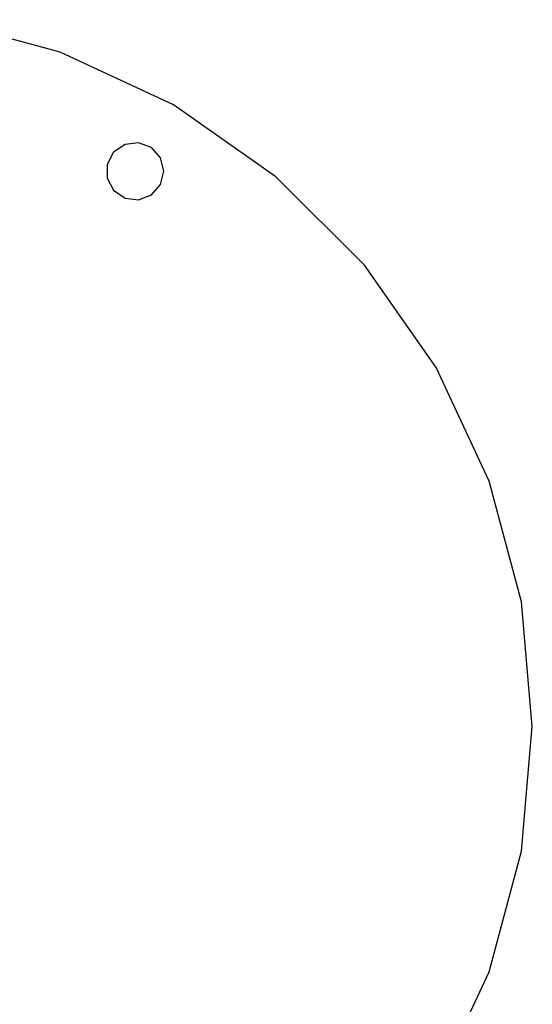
# Model space of a CAD drawing. Extents: x -12.6 to 17.4, y -15 to 15.
# Tile 20 of 27: x 4.6 to 9.9, y -2.9 to 7.4. Entities that reach past the tile are written whole.
import ezdxf

# ---------------------------------------------------------------- set-up
doc = ezdxf.new("R2010")
doc.units = 0
doc.header["$LTSCALE"] = 2.54
doc.layers.get('0').update_dxf_attribs({"color": 13, "linetype": 'CONTINUOUS'})

# ---------------------------------------------------------------- blocks, each defined once
blk = doc.blocks.new('Z_O_ENIE_LID_ROUND_LED_50W')
at = {"color": 0}
for p, q in [((17.715, 7.048, 2.347), (16.452, 7.386, 2.347)), ((17.715, 7.048, 0.047), (16.452, 7.386, 0.047)), ((17.715, 7.048, 2.347), (16.452, 7.386, 2.347)), ((17.715, 7.048, 0.047), (16.452, 7.386, 0.047)), ((18.9, 6.495, 2.347), (17.715, 7.048, 2.347)), ((18.9, 6.495, 0.047), (17.715, 7.048, 0.047)), ((17.715, 7.048, 0.047), (17.715, 7.048, 2.347)), ((18.9, 6.495, 2.347), (17.715, 7.048, 2.347)), ((17.715, 7.048, 0.047), (17.715, 7.048, 2.347)), ((18.9, 6.495, 0.047), (17.715, 7.048, 0.047)), ((19.971, 5.745, 2.347), (18.9, 6.495, 2.347)), ((19.971, 5.745, 0.047), (18.9, 6.495, 0.047)), ((18.9, 6.495, 0.047), (18.9, 6.495, 2.347)), ((19.971, 5.745, 2.347), (18.9, 6.495, 2.347)), ((18.9, 6.495, 0.047), (18.9, 6.495, 2.347)), ((19.971, 5.745, 0.047), (18.9, 6.495, 0.047)), ((18.394, 6.083, 0.047), (18.275, 6.001, 0.047)), ((18.394, 6.083, 0.047), (18.275, 6.001, 0.047)), ((18.394, 6.083, 0.347), (18.275, 6.001, 0.347)), ((18.394, 6.083, 0.347), (18.275, 6.001, 0.347)), ((18.536, 6.1, 0.047), (18.394, 6.083, 0.047)), ((18.536, 6.1, 0.047), (18.394, 6.083, 0.047)), ((18.536, 6.1, 0.347), (18.394, 6.083, 0.347)), ((18.536, 6.1, 0.347), (18.394, 6.083, 0.347)), ((18.394, 6.083, 0.047), (18.394, 6.083, 0.347)), ((18.394, 6.083, 0.047), (18.394, 6.083, 0.347)), ((18.67, 6.049, 0.047), (18.536, 6.1, 0.047)), ((18.536, 6.1, 0.047), (18.536, 6.1, 0.347)), ((18.536, 6.1, 0.047), (18.536, 6.1, 0.347)), ((18.67, 6.049, 0.047), (18.536, 6.1, 0.047)), ((18.67, 6.049, 0.347), (18.536, 6.1, 0.347)), ((18.67, 6.049, 0.347), (18.536, 6.1, 0.347)), ((18.275, 6.001, 0.047), (18.209, 5.874, 0.047)), ((18.275, 6.001, 0.047), (18.209, 5.874, 0.047)), ((18.275, 6.001, 0.347), (18.209, 5.874, 0.347)), ((18.275, 6.001, 0.347), (18.209, 5.874, 0.347)), ((18.275, 6.001, 0.047), (18.275, 6.001, 0.347)), ((18.275, 6.001, 0.047), (18.275, 6.001, 0.347)), ((18.766, 5.942, 0.047), (18.67, 6.049, 0.047)), ((18.67, 6.049, 0.047), (18.67, 6.049, 0.347)), ((18.67, 6.049, 0.047), (18.67, 6.049, 0.347)), ((18.766, 5.942, 0.047), (18.67, 6.049, 0.047)), ((18.766, 5.942, 0.347), (18.67, 6.049, 0.347)), ((18.766, 5.942, 0.347), (18.67, 6.049, 0.347)), ((18.209, 5.874, 0.047), (18.209, 5.731, 0.047)), ((18.209, 5.874, 0.047), (18.209, 5.731, 0.047)), ((18.209, 5.874, 0.047), (18.209, 5.874, 0.347)), ((18.209, 5.874, 0.347), (18.209, 5.731, 0.347)), ((18.209, 5.874, 0.047), (18.209, 5.874, 0.347)), ((18.209, 5.874, 0.347), (18.209, 5.731, 0.347)), ((18.8, 5.802, 0.047), (18.766, 5.942, 0.047)), ((18.766, 5.942, 0.047), (18.766, 5.942, 0.347)), ((18.766, 5.942, 0.047), (18.766, 5.942, 0.347)), ((18.8, 5.802, 0.047), (18.766, 5.942, 0.047)), ((18.8, 5.802, 0.347), (18.766, 5.942, 0.347)), ((18.8, 5.802, 0.347), (18.766, 5.942, 0.347)), ((18.766, 5.663, 0.047), (18.8, 5.802, 0.047)), ((18.766, 5.663, 0.047), (18.8, 5.802, 0.047)), ((18.766, 5.663, 0.347), (18.8, 5.802, 0.347)), ((18.766, 5.663, 0.347), (18.8, 5.802, 0.347)), ((18.8, 5.802, 0.347), (18.8, 5.802, 0.047)), ((18.8, 5.802, 0.347), (18.8, 5.802, 0.047)), ((18.209, 5.731, 0.047), (18.275, 5.603, 0.047)), ((18.209, 5.731, 0.047), (18.275, 5.603, 0.047)), ((18.209, 5.731, 0.047), (18.209, 5.731, 0.347)), ((18.209, 5.731, 0.347), (18.275, 5.603, 0.347)), ((18.209, 5.731, 0.047), (18.209, 5.731, 0.347)), ((18.209, 5.731, 0.347), (18.275, 5.603, 0.347)), ((18.67, 5.555, 0.047), (18.766, 5.663, 0.047)), ((18.67, 5.555, 0.047), (18.766, 5.663, 0.047)), ((18.67, 5.555, 0.347), (18.766, 5.663, 0.347)), ((18.67, 5.555, 0.347), (18.766, 5.663, 0.347)), ((18.766, 5.663, 0.047), (18.766, 5.663, 0.347)), ((18.766, 5.663, 0.047), (18.766, 5.663, 0.347)), ((20.895, 4.821, 2.347), (19.971, 5.745, 2.347)), ((20.895, 4.821, 0.047), (19.971, 5.745, 0.047)), ((19.971, 5.745, 0.047), (19.971, 5.745, 2.347)), ((20.895, 4.821, 2.347), (19.971, 5.745, 2.347)), ((19.971, 5.745, 0.047), (19.971, 5.745, 2.347)), ((20.895, 4.821, 0.047), (19.971, 5.745, 0.047)), ((18.275, 5.603, 0.047), (18.394, 5.522, 0.047)), ((18.275, 5.603, 0.047), (18.394, 5.522, 0.047)), ((18.275, 5.603, 0.047), (18.275, 5.603, 0.347)), ((18.275, 5.603, 0.347), (18.394, 5.522, 0.347)), ((18.275, 5.603, 0.047), (18.275, 5.603, 0.347)), ((18.275, 5.603, 0.347), (18.394, 5.522, 0.347)), ((18.394, 5.522, 0.047), (18.536, 5.505, 0.047)), ((18.394, 5.522, 0.047), (18.536, 5.505, 0.047)), ((18.394, 5.522, 0.047), (18.394, 5.522, 0.347)), ((18.394, 5.522, 0.347), (18.536, 5.505, 0.347)), ((18.394, 5.522, 0.047), (18.394, 5.522, 0.347)), ((18.394, 5.522, 0.347), (18.536, 5.505, 0.347)), ((18.536, 5.505, 0.047), (18.67, 5.555, 0.047)), ((18.536, 5.505, 0.047), (18.67, 5.555, 0.047)), ((18.536, 5.505, 0.347), (18.67, 5.555, 0.347)), ((18.536, 5.505, 0.347), (18.67, 5.555, 0.347)), ((18.536, 5.505, 0.047), (18.536, 5.505, 0.347)), ((18.536, 5.505, 0.047), (18.536, 5.505, 0.347)), ((18.67, 5.555, 0.047), (18.67, 5.555, 0.347)), ((18.67, 5.555, 0.047), (18.67, 5.555, 0.347)), ((21.645, 3.75, 2.347), (20.895, 4.821, 2.347)), ((21.645, 3.75, 0.047), (20.895, 4.821, 0.047)), ((20.895, 4.821, 0.047), (20.895, 4.821, 2.347)), ((21.645, 3.75, 2.347), (20.895, 4.821, 2.347)), ((20.895, 4.821, 0.047), (20.895, 4.821, 2.347)), ((21.645, 3.75, 0.047), (20.895, 4.821, 0.047)), ((22.198, 2.565, 2.347), (21.645, 3.75, 2.347)), ((22.198, 2.565, 0.047), (21.645, 3.75, 0.047)), ((21.645, 3.75, 0.047), (21.645, 3.75, 2.347)), ((22.198, 2.565, 2.347), (21.645, 3.75, 2.347)), ((21.645, 3.75, 0.047), (21.645, 3.75, 2.347)), ((22.198, 2.565, 0.047), (21.645, 3.75, 0.047)), ((22.536, 1.302, 2.347), (22.198, 2.565, 2.347)), ((22.536, 1.302, 0.047), (22.198, 2.565, 0.047)), ((22.198, 2.565, 0.047), (22.198, 2.565, 2.347)), ((22.536, 1.302, 2.347), (22.198, 2.565, 2.347)), ((22.198, 2.565, 0.047), (22.198, 2.565, 2.347)), ((22.536, 1.302, 0.047), (22.198, 2.565, 0.047)), ((22.65, 0, 2.347), (22.536, 1.302, 2.347)), ((22.65, 0, 0.047), (22.536, 1.302, 0.047)), ((22.536, 1.302, 0.047), (22.536, 1.302, 2.347)), ((22.65, 0, 2.347), (22.536, 1.302, 2.347)), ((22.536, 1.302, 0.047), (22.536, 1.302, 2.347)), ((22.65, 0, 0.047), (22.536, 1.302, 0.047)), ((22.536, -1.302, 2.347), (22.65, 0, 2.347)), ((22.536, -1.302, 0.047), (22.65, 0, 0.047)), ((22.536, -1.302, 2.347), (22.65, 0, 2.347)), ((22.536, -1.302, 0.047), (22.65, 0, 0.047)), ((22.65, 0, 0.047), (22.65, 0, 2.347)), ((22.65, 0, 0.047), (22.65, 0, 2.347)), ((22.198, -2.565, 2.347), (22.536, -1.302, 2.347)), ((22.198, -2.565, 0.047), (22.536, -1.302, 0.047)), ((22.198, -2.565, 2.347), (22.536, -1.302, 2.347)), ((22.198, -2.565, 0.047), (22.536, -1.302, 0.047)), ((22.536, -1.302, 0.047), (22.536, -1.302, 2.347)), ((22.536, -1.302, 0.047), (22.536, -1.302, 2.347)), ((21.645, -3.75, 2.347), (22.198, -2.565, 2.347)), ((21.645, -3.75, 0.047), (22.198, -2.565, 0.047)), ((21.645, -3.75, 2.347), (22.198, -2.565, 2.347)), ((21.645, -3.75, 0.047), (22.198, -2.565, 0.047)), ((22.198, -2.565, 0.047), (22.198, -2.565, 2.347)), ((22.198, -2.565, 0.047), (22.198, -2.565, 2.347))]:
    blk.add_line(p, q, dxfattribs=at)

msp = doc.modelspace()

# ---------------------------------------------------------------- block references
at = {"color": 0}
msp.add_blockref('Z_O_ENIE_LID_ROUND_LED_50W', (-12.7, 0), dxfattribs=at)

doc.saveas('drawing.dxf')
